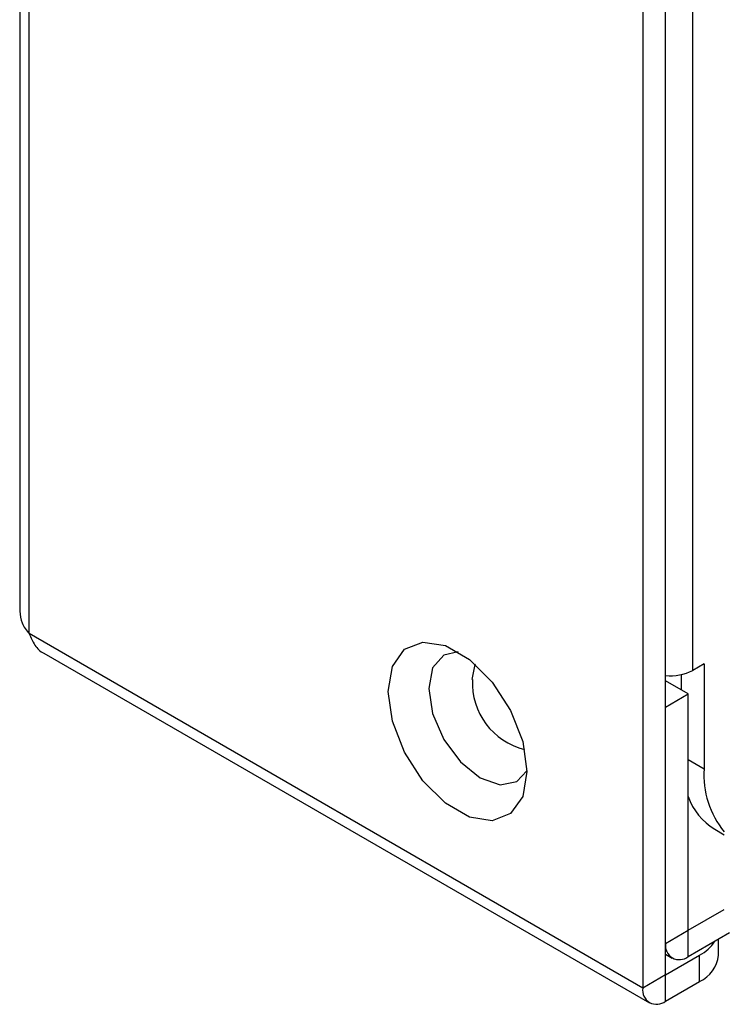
# Model space of a CAD drawing. Header units: millimetres. Extents: x 3619 to 4737, y 1503 to 2366.
# Tile 132 of 256: x 4404 to 4411, y 2134 to 2145. Entities that reach past the tile are written whole.
import ezdxf

# ---------------------------------------------------------------- set-up
doc = ezdxf.new("R2010")
doc.units = ezdxf.units.MM

msp = doc.modelspace()

# ---------------------------------------------------------------- linework, layer by layer
at = {"color": 7, "linetype": 'Continuous', "lineweight": 30}
for p, q in [((4403.7866, 2264.2721), (4403.7866, 2138.5159)), ((4403.8842, 2138.2836), (4403.8842, 2264.2323)), ((4410.2482, 2166.8005), (4410.2482, 2134.6097)), ((4410.4839, 2134.7458), (4410.4839, 2166.6644)), ((4410.2482, 2134.6097), (4403.8842, 2138.2836)), ((4404.0366, 2138.0828), (4410.3173, 2134.4571)), ((4410.8846, 2137.9711), (4410.7667, 2137.9031)), ((4410.8846, 2137.9711), (4410.8846, 2136.8824)), ((4410.7196, 2137.6581), (4410.4839, 2137.7942)), ((4410.6489, 2137.6989), (4410.6489, 2137.8591)), ((4410.4839, 2137.522), (4410.7196, 2137.6581)), ((4410.7196, 2135.2085), (4410.7196, 2137.6581)), ((4410.4839, 2135.0724), (4410.4839, 2137.522)), ((4410.9941, 2136.2554), (4411.0934, 2136.1981)), ((4410.7196, 2135.2085), (4411.0934, 2135.4242)), ((4410.4839, 2135.0724), (4410.7196, 2135.2085)), ((4410.7196, 2134.9363), (4410.7196, 2135.2085)), ((4410.7196, 2134.9363), (4411.1487, 2135.184)), ((4411.0327, 2134.9498), (4411.0327, 2135.117)), ((4410.4839, 2134.9596), (4410.553, 2134.9198)), ((4410.4839, 2134.7458), (4410.8375, 2134.9499)), ((4410.8375, 2134.6777), (4410.8375, 2134.9499)), ((4410.4839, 2134.7458), (4410.2482, 2134.6097)), ((4410.4839, 2134.4736), (4410.4839, 2134.7458)), ((4410.4839, 2134.4736), (4410.8375, 2134.6777))]:
    msp.add_line(p, q, dxfattribs=at)
at = {"color": 8, "linetype": 'Continuous', "lineweight": 30}
for p, q in [((4410.7667, 2137.9031), (4410.7667, 2166.5011)), ((4410.7196, 2136.9776), (4410.8846, 2136.8824))]:
    msp.add_line(p, q, dxfattribs=at)
at = {"color": 7, "linetype": 'Continuous', "lineweight": 30, "flags": 128}
for points in [[(4409.0461, 2136.8551), (4409.0028, 2136.5962), (4408.8779, 2136.4186), (4408.6867, 2136.3437), (4408.4521, 2136.3805), (4408.2024, 2136.5246), (4407.9678, 2136.7587), (4407.7765, 2137.0544), (4407.6517, 2137.3761), (4407.6083, 2137.6851), (4407.6517, 2137.944), (4407.7765, 2138.1216), (4407.9678, 2138.1965), (4408.2024, 2138.1597), (4408.4521, 2138.0156), (4408.6867, 2137.7815), (4408.8779, 2137.4858), (4409.0028, 2137.164), (4409.0461, 2136.8551)], [(4408.3339, 2138.0964), (4408.1848, 2138.0611), (4408.0689, 2137.9277), (4408.0282, 2137.7149), (4408.0689, 2137.4551), (4408.1848, 2137.1878), (4408.3583, 2136.9538), (4408.5629, 2136.7887), (4408.7676, 2136.7175), (4408.941, 2136.7512), (4409.0461, 2136.8626)]]:
    msp.add_lwpolyline(points, dxfattribs=at)
at = {"color": 8, "linetype": 'Continuous', "lineweight": 30, "flags": 128}
msp.add_lwpolyline([(4408.4804, 2137.8076), (4408.51, 2137.9623), (4408.5117, 2137.966)], dxfattribs=at)
at = {"color": 7, "linetype": 'Continuous', "lineweight": 30}
for centre, radius, start, end in [((4410.534, 2138.3504), 0.5043, 264.2984, 297.48555), ((4411.7979, 2136.8146), 0.9158, 175.75914, 219.71046), ((4411.3217, 2136.8009), 0.6364, 198.88678, 239.01954), ((4410.6276, 2135.0491), 0.1456, 170.78577, 309.20348), ((4410.6428, 2135.3201), 0.4182, 297.73226, 327.56191), ((4410.6991, 2134.9831), 0.3353, 294.3727, 354.30776), ((4410.3919, 2134.5864), 0.1456, 170.78612, 309.20239)]:
    msp.add_arc(centre, radius, start, end, dxfattribs=at)
at = {"color": 8, "linetype": 'Continuous', "lineweight": 30}
msp.add_arc((4409.1952, 2137.776), 0.7154, 177.47447, 255.99901, dxfattribs=at)
at = {"color": 7, "linetype": 'Continuous', "lineweight": 30}
for points, knots in [([(4403.7866, 2138.5159), (4403.7912, 2138.4743), (4403.8003, 2138.3913), (4403.8562, 2138.3195), (4403.8842, 2138.2836)], [0, 0, 0, 0, 0.50001088, 1, 1, 1, 1]), ([(4403.8842, 2138.2836), (4403.902, 2138.2432), (4403.9374, 2138.1625), (4403.9987, 2138.0946), (4404.0366, 2138.0828), (4404.0366, 2138.0828)], [0, 0, 0, 0, 0.49994316, 0.99989972, 1, 1, 1, 1])]:
    msp.add_open_spline(points, degree=3, knots=knots, dxfattribs=at)

doc.saveas('drawing.dxf')
